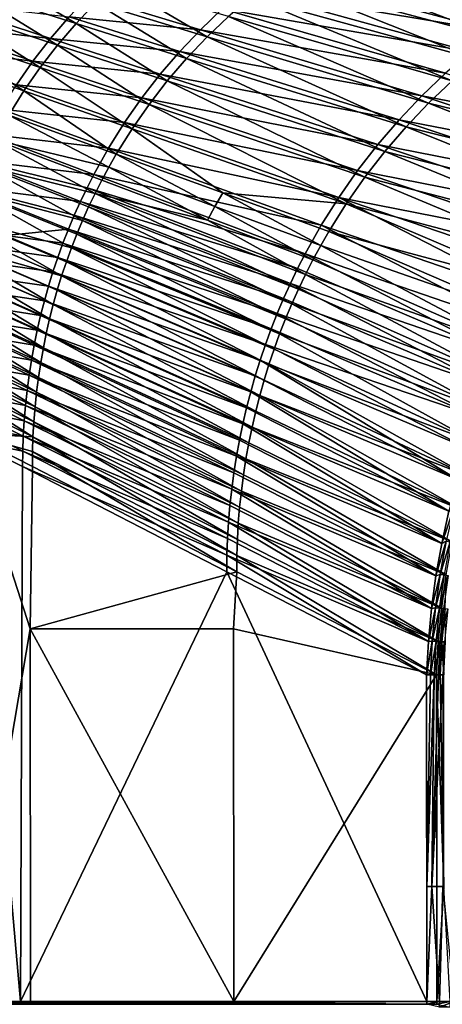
# Model space of a CAD drawing. Header units: metres. Extents: x -900 to 900, y -400 to 400.
# Tile 62 of 243: x -726 to -613, y 0 to 264. Entities that reach past the tile are written whole.
import ezdxf

# ---------------------------------------------------------------- set-up
doc = ezdxf.new("R2010")
doc.units = ezdxf.units.M

msp = doc.modelspace()

# ---------------------------------------------------------------- linework, layer by layer
at = {"layer": 'top'}
for points in [[(-651.045654, 279.4534, -245.893768), (-589.269775, 263.623352, -353.373505), (-644.275818, 283.668976, -246.039291)], [(-589.269775, 263.623352, -353.373505), (-581.860901, 268.247284, -353.52475), (-644.275818, 283.668976, -246.039291)], [(-735.836731, 277.76886, -138.331696), (-740.869141, 272.481049, -138.238693), (-710.922668, 262.928131, -191.656708)], [(-705.6698, 268.449493, -191.76622), (-735.836731, 277.76886, -138.331696), (-710.922668, 262.928131, -191.656708)], [(-657.597229, 274.905518, -245.753067), (-596.443115, 258.635925, -353.229095), (-651.045654, 279.4534, -245.893768)], [(-596.443115, 258.635925, -353.229095), (-589.269775, 263.623352, -353.373505), (-651.045654, 279.4534, -245.893768)], [(-598.143616, 260.770386, -354.518219), (-665.62207, 272.093903, -246.99556), (-659.262634, 277.035248, -247.090881)], [(-663.912231, 270.035217, -245.617661), (-603.360413, 253.296204, -353.091766), (-657.597229, 274.905518, -245.753067)], [(-590.925049, 265.826721, -354.618408), (-598.143616, 260.770386, -354.518219), (-659.262634, 277.035248, -247.090881)], [(-603.360413, 253.296204, -353.091766), (-596.443115, 258.635925, -353.229095), (-657.597229, 274.905518, -245.753067)], [(-740.869141, 272.481049, -138.238693), (-745.626526, 266.942932, -138.151138), (-715.887573, 257.14447, -191.553497)], [(-710.922668, 262.928131, -191.656708), (-740.869141, 272.481049, -138.238693), (-715.887573, 257.14447, -191.553497)], [(-705.6698, 268.449493, -191.76622), (-675.759033, 259.366882, -245.364639), (-700.139832, 273.692505, -191.881622)], [(-675.759033, 259.366882, -245.364639), (-669.972229, 264.852386, -245.488022), (-700.139832, 273.692505, -191.881622)], [(-605.099426, 255.363144, -354.420898), (-671.723816, 266.842346, -246.90184), (-665.62207, 272.093903, -246.99556)], [(-598.143616, 260.770386, -354.518219), (-605.099426, 255.363144, -354.420898), (-665.62207, 272.093903, -246.99556)], [(-677.553772, 261.292664, -246.810165), (-712.747803, 264.772949, -193.152878), (-707.447144, 270.353607, -193.236282)], [(-671.723816, 266.842346, -246.90184), (-677.553772, 261.292664, -246.810165), (-707.447144, 270.353607, -193.236282)], [(-669.972229, 264.852386, -245.488022), (-610.001038, 247.615311, -352.961884), (-663.912231, 270.035217, -245.617661)], [(-610.001038, 247.615311, -352.961884), (-603.360413, 253.296204, -353.091766), (-663.912231, 270.035217, -245.617661)], [(-717.763672, 258.932251, -193.071716), (-752.045349, 262.898254, -139.611542), (-747.518738, 268.731384, -139.673279)], [(-745.626526, 266.942932, -138.151138), (-750.099548, 261.171173, -138.069366), (-720.554749, 251.115936, -191.45697)], [(-712.747803, 264.772949, -193.152878), (-717.763672, 258.932251, -193.071716), (-747.518738, 268.731384, -139.673279)], [(-715.887573, 257.14447, -191.553497), (-745.626526, 266.942932, -138.151138), (-720.554749, 251.115936, -191.45697)], [(-710.922668, 262.928131, -191.656708), (-681.255676, 253.590057, -245.247986), (-705.6698, 268.449493, -191.76622)], [(-681.255676, 253.590057, -245.247986), (-675.759033, 259.366882, -245.364639), (-705.6698, 268.449493, -191.76622)], [(-611.776062, 249.617645, -354.326813), (-677.553772, 261.292664, -246.810165), (-671.723816, 266.842346, -246.90184)], [(-605.099426, 255.363144, -354.420898), (-611.776062, 249.617645, -354.326813), (-671.723816, 266.842346, -246.90184)], [(-683.098572, 255.457596, -246.721024), (-717.763672, 258.932251, -193.071716), (-712.747803, 264.772949, -193.152878)], [(-677.553772, 261.292664, -246.810165), (-683.098572, 255.457596, -246.721024), (-712.747803, 264.772949, -193.152878)], [(-675.759033, 259.366882, -245.364639), (-616.344482, 241.604431, -352.839783), (-669.972229, 264.852386, -245.488022)], [(-616.344482, 241.604431, -352.839783), (-610.001038, 247.615311, -352.961884), (-669.972229, 264.852386, -245.488022)], [(-722.483337, 252.84491, -192.993301), (-756.278564, 256.84317, -139.552246), (-752.045349, 262.898254, -139.611542)], [(-717.763672, 258.932251, -193.071716), (-722.483337, 252.84491, -192.993301), (-752.045349, 262.898254, -139.611542)], [(-715.887573, 257.14447, -191.553497), (-686.450745, 247.538879, -245.138428), (-710.922668, 262.928131, -191.656708)], [(-686.450745, 247.538879, -245.138428), (-681.255676, 253.590057, -245.247986), (-710.922668, 262.928131, -191.656708)], [(-750.099548, 261.171173, -138.069366), (-754.27887, 255.18248, -137.993729), (-724.914673, 244.859894, -191.367508)], [(-720.554749, 251.115936, -191.45697), (-750.099548, 261.171173, -138.069366), (-724.914673, 244.859894, -191.367508)], [(-688.345459, 249.350632, -246.634872), (-722.483337, 252.84491, -192.993301), (-717.763672, 258.932251, -193.071716)], [(-683.098572, 255.457596, -246.721024), (-688.345459, 249.350632, -246.634872), (-717.763672, 258.932251, -193.071716)], [(-618.157654, 243.547409, -354.236298), (-683.098572, 255.457596, -246.721024), (-677.553772, 261.292664, -246.810165)], [(-681.255676, 253.590057, -245.247986), (-622.371643, 235.276306, -352.7258), (-675.759033, 259.366882, -245.364639)], [(-611.776062, 249.617645, -354.326813), (-618.157654, 243.547409, -354.236298), (-677.553772, 261.292664, -246.810165)], [(-622.371643, 235.276306, -352.7258), (-616.344482, 241.604431, -352.839783), (-675.759033, 259.366882, -245.364639)], [(-722.483337, 252.84491, -192.993301), (-726.896118, 246.524902, -192.918091), (-756.278564, 256.84317, -139.552246)], [(-720.554749, 251.115936, -191.45697), (-691.334106, 241.231674, -245.036346), (-715.887573, 257.14447, -191.553497)], [(-691.334106, 241.231674, -245.036346), (-686.450745, 247.538879, -245.138428), (-715.887573, 257.14447, -191.553497)], [(-724.914673, 244.859894, -191.367508), (-754.27887, 255.18248, -137.993729), (-728.957642, 238.393692, -191.285507)], [(-624.229126, 237.166763, -354.149658), (-688.345459, 249.350632, -246.634872), (-683.098572, 255.457596, -246.721024)], [(-686.450745, 247.538879, -245.138428), (-628.069763, 228.649979, -352.620087), (-681.255676, 253.590057, -245.247986)], [(-618.157654, 243.547409, -354.236298), (-624.229126, 237.166763, -354.149658), (-683.098572, 255.457596, -246.721024)], [(-628.069763, 228.649979, -352.620087), (-622.371643, 235.276306, -352.7258), (-681.255676, 253.590057, -245.247986)], [(-693.28241, 242.98587, -246.552185), (-726.896118, 246.524902, -192.918091), (-722.483337, 252.84491, -192.993301)], [(-724.914673, 244.859894, -191.367508), (-695.895752, 234.686722, -244.942093), (-720.554749, 251.115936, -191.45697)], [(-688.345459, 249.350632, -246.634872), (-693.28241, 242.98587, -246.552185), (-722.483337, 252.84491, -192.993301)], [(-695.895752, 234.686722, -244.942093), (-691.334106, 241.231674, -245.036346), (-720.554749, 251.115936, -191.45697)], [(-629.976257, 230.490799, -354.0672), (-693.28241, 242.98587, -246.552185), (-688.345459, 249.350632, -246.634872)], [(-624.229126, 237.166763, -354.149658), (-629.976257, 230.490799, -354.0672), (-688.345459, 249.350632, -246.634872)], [(-554.930054, 231.374649, -458.79007), (-618.157654, 243.547409, -354.236298), (-611.776062, 249.617645, -354.326813)], [(-697.898193, 236.378052, -246.473419), (-730.992065, 239.986755, -192.846603), (-726.896118, 246.524902, -192.918091)], [(-693.28241, 242.98587, -246.552185), (-697.898193, 236.378052, -246.473419), (-726.896118, 246.524902, -192.918091)], [(-691.334106, 241.231674, -245.036346), (-633.42749, 221.745956, -352.522919), (-686.450745, 247.538879, -245.138428)], [(-633.42749, 221.745956, -352.522919), (-628.069763, 228.649979, -352.620087), (-686.450745, 247.538879, -245.138428)], [(-610.001038, 247.615311, -352.961884), (-616.344482, 241.604431, -352.839783), (-555.785889, 226.832245, -457.716919)], [(-728.957642, 238.393692, -191.285507), (-700.125427, 227.922363, -244.856033), (-724.914673, 244.859894, -191.367508)], [(-700.125427, 227.922363, -244.856033), (-695.895752, 234.686722, -244.942093), (-724.914673, 244.859894, -191.367508)], [(-635.385437, 223.535355, -353.989258), (-697.898193, 236.378052, -246.473419), (-693.28241, 242.98587, -246.552185)], [(-629.976257, 230.490799, -354.0672), (-635.385437, 223.535355, -353.989258), (-693.28241, 242.98587, -246.552185)], [(-561.175171, 224.8871, -459.318604), (-624.229126, 237.166763, -354.149658), (-618.157654, 243.547409, -354.236298)], [(-554.930054, 231.374649, -458.79007), (-561.175171, 224.8871, -459.318604), (-618.157654, 243.547409, -354.236298)], [(-695.895752, 234.686722, -244.942093), (-638.433411, 214.584793, -352.434479), (-691.334106, 241.231674, -245.036346)], [(-638.433411, 214.584793, -352.434479), (-633.42749, 221.745956, -352.522919), (-691.334106, 241.231674, -245.036346)], [(-616.344482, 241.604431, -352.839783), (-622.371643, 235.276306, -352.7258), (-561.93634, 220.220795, -458.197723)], [(-555.785889, 226.832245, -457.716919), (-616.344482, 241.604431, -352.839783), (-561.93634, 220.220795, -458.197723)], [(-702.182312, 229.54245, -246.399048), (-734.761902, 233.245468, -192.779327), (-730.992065, 239.986755, -192.846603)], [(-732.674011, 231.734741, -191.211349), (-702.112671, 224.463623, -244.816193), (-728.957642, 238.393692, -191.285507)], [(-697.898193, 236.378052, -246.473419), (-702.182312, 229.54245, -246.399048), (-730.992065, 239.986755, -192.846603)], [(-702.112671, 224.463623, -244.816193), (-700.125427, 227.922363, -244.856033), (-728.957642, 238.393692, -191.285507)], [(-640.444031, 216.316925, -353.916138), (-702.182312, 229.54245, -246.399048), (-697.898193, 236.378052, -246.473419)], [(-635.385437, 223.535355, -353.989258), (-640.444031, 216.316925, -353.916138), (-697.898193, 236.378052, -246.473419)], [(-567.105591, 218.163849, -459.771088), (-629.976257, 230.490799, -354.0672), (-624.229126, 237.166763, -354.149658)], [(-622.371643, 235.276306, -352.7258), (-628.069763, 228.649979, -352.620087), (-567.77948, 213.340012, -458.601532)], [(-561.175171, 224.8871, -459.318604), (-567.105591, 218.163849, -459.771088), (-624.229126, 237.166763, -354.149658)], [(-561.93634, 220.220795, -458.197723), (-622.371643, 235.276306, -352.7258), (-567.77948, 213.340012, -458.601532)], [(-738.197205, 226.316544, -192.716766), (-734.761902, 233.245468, -192.779327), (-706.125122, 222.494934, -246.329514)], [(-706.125122, 222.494934, -246.329514), (-734.761902, 233.245468, -192.779327), (-702.182312, 229.54245, -246.399048)], [(-700.125427, 227.922363, -244.856033), (-671.557312, 217.541809, -298.580444), (-695.895752, 234.686722, -244.942093)], [(-671.557312, 217.541809, -298.580444), (-638.433411, 214.584793, -352.434479), (-695.895752, 234.686722, -244.942093)], [(-732.674011, 231.734741, -191.211349), (-736.054138, 224.900406, -191.145432), (-705.825623, 217.40448, -244.743103)], [(-705.825623, 217.40448, -244.743103), (-704.013184, 220.956894, -244.778534), (-732.674011, 231.734741, -191.211349)], [(-704.013184, 220.956894, -244.778534), (-702.112671, 224.463623, -244.816193), (-732.674011, 231.734741, -191.211349)], [(-572.719849, 211.218231, -460.15274), (-635.385437, 223.535355, -353.989258), (-629.976257, 230.490799, -354.0672)], [(-567.105591, 218.163849, -459.771088), (-572.719849, 211.218231, -460.15274), (-629.976257, 230.490799, -354.0672)], [(-645.140198, 208.852676, -353.848145), (-706.125122, 222.494934, -246.329514), (-702.182312, 229.54245, -246.399048)], [(-640.444031, 216.316925, -353.916138), (-645.140198, 208.852676, -353.848145), (-702.182312, 229.54245, -246.399048)], [(-702.112671, 224.463623, -244.816193), (-673.640076, 213.923126, -298.541687), (-700.125427, 227.922363, -244.856033)], [(-673.640076, 213.923126, -298.541687), (-671.557312, 217.541809, -298.580444), (-700.125427, 227.922363, -244.856033)], [(-628.069763, 228.649979, -352.620087), (-633.42749, 221.745956, -352.522919), (-573.309326, 206.202927, -458.932465)], [(-567.77948, 213.340012, -458.601532), (-628.069763, 228.649979, -352.620087), (-573.309326, 206.202927, -458.932465)], [(-741.290344, 219.215897, -192.659378), (-738.197205, 226.316544, -192.716766), (-709.717712, 215.251831, -246.265289)], [(-739.088379, 217.908081, -191.08812), (-709.181458, 210.171692, -244.679138), (-736.054138, 224.900406, -191.145432)], [(-738.197205, 226.316544, -192.716766), (-707.965698, 218.89679, -246.296707), (-709.717712, 215.251831, -246.265289)], [(-707.965698, 218.89679, -246.296707), (-738.197205, 226.316544, -192.716766), (-706.125122, 222.494934, -246.329514)], [(-709.181458, 210.171692, -244.679138), (-707.548828, 213.80864, -244.709961), (-736.054138, 224.900406, -191.145432)], [(-736.054138, 224.900406, -191.145432), (-707.548828, 213.80864, -244.709961), (-705.825623, 217.40448, -244.743103)], [(-704.013184, 220.956894, -244.778534), (-675.632019, 210.254654, -298.505188), (-702.112671, 224.463623, -244.816193)], [(-675.632019, 210.254654, -298.505188), (-673.640076, 213.923126, -298.541687), (-702.112671, 224.463623, -244.816193)], [(-649.463135, 201.16037, -353.785583), (-707.965698, 218.89679, -246.296707), (-706.125122, 222.494934, -246.329514)], [(-645.140198, 208.852676, -353.848145), (-649.463135, 201.16037, -353.785583), (-706.125122, 222.494934, -246.329514)], [(-578.015686, 204.063461, -460.466644), (-640.444031, 216.316925, -353.916138), (-635.385437, 223.535355, -353.989258)], [(-633.42749, 221.745956, -352.522919), (-638.433411, 214.584793, -352.434479), (-578.519958, 198.822495, -459.194672)], [(-572.719849, 211.218231, -460.15274), (-578.015686, 204.063461, -460.466644), (-635.385437, 223.535355, -353.989258)], [(-573.309326, 206.202927, -458.932465), (-633.42749, 221.745956, -352.522919), (-578.519958, 198.822495, -459.194672)], [(-709.717712, 215.251831, -246.265289), (-711.380188, 211.56218, -246.235306), (-741.290344, 219.215897, -192.659378)], [(-711.380188, 211.56218, -246.235306), (-712.952148, 207.829956, -246.206833), (-741.290344, 219.215897, -192.659378)], [(-741.290344, 219.215897, -192.659378), (-712.952148, 207.829956, -246.206833), (-729.86792, 206.094513, -219.351837)], [(-675.632019, 210.254654, -298.505188), (-704.013184, 220.956894, -244.778534), (-705.825623, 217.40448, -244.743103)], [(-712.170349, 202.783569, -244.624634), (-739.088379, 217.908081, -191.08812), (-741.768738, 210.774933, -191.03981)], [(-712.170349, 202.783569, -244.624634), (-710.72229, 206.495911, -244.650681), (-739.088379, 217.908081, -191.08812)], [(-710.72229, 206.495911, -244.650681), (-709.181458, 210.171692, -244.679138), (-739.088379, 217.908081, -191.08812)], [(-709.717712, 215.251831, -246.265289), (-707.965698, 218.89679, -246.296707), (-651.481506, 197.234406, -353.756439)], [(-707.965698, 218.89679, -246.296707), (-649.463135, 201.16037, -353.785583), (-651.481506, 197.234406, -353.756439)], [(-707.548828, 213.80864, -244.709961), (-651.226868, 191.763657, -352.223511), (-705.825623, 217.40448, -244.743103)], [(-705.825623, 217.40448, -244.743103), (-651.226868, 191.763657, -352.223511), (-649.334595, 195.691544, -352.252838)], [(-649.334595, 195.691544, -352.252838), (-675.632019, 210.254654, -298.505188), (-705.825623, 217.40448, -244.743103)], [(-671.557312, 217.541809, -298.580444), (-673.640076, 213.923126, -298.541687), (-645.257813, 203.405777, -352.318604)], [(-645.257813, 203.405777, -352.318604), (-643.076172, 207.186996, -352.35495), (-671.557312, 217.541809, -298.580444)], [(-643.076172, 207.186996, -352.35495), (-638.433411, 214.584793, -352.434479), (-671.557312, 217.541809, -298.580444)], [(-653.402893, 193.258347, -353.72876), (-711.380188, 211.56218, -246.235306), (-709.717712, 215.251831, -246.265289)], [(-651.481506, 197.234406, -353.756439), (-653.402893, 193.258347, -353.72876), (-709.717712, 215.251831, -246.265289)], [(-675.632019, 210.254654, -298.505188), (-647.344421, 199.573105, -352.284546), (-673.640076, 213.923126, -298.541687)], [(-673.640076, 213.923126, -298.541687), (-647.344421, 199.573105, -352.284546), (-645.257813, 203.405777, -352.318604)], [(-640.444031, 216.316925, -353.916138), (-587.641418, 189.177658, -460.902557), (-645.140198, 208.852676, -353.848145)], [(-638.433411, 214.584793, -352.434479), (-643.076172, 207.186996, -352.35495), (-583.405334, 191.211761, -459.392273)], [(-578.015686, 204.063461, -460.466644), (-582.990479, 196.712646, -460.715668), (-640.444031, 216.316925, -353.916138)], [(-582.990479, 196.712646, -460.715668), (-587.641418, 189.177658, -460.902557), (-640.444031, 216.316925, -353.916138)], [(-578.519958, 198.822495, -459.194672), (-638.433411, 214.584793, -352.434479), (-583.405334, 191.211761, -459.392273)], [(-655.226196, 189.234558, -353.702576), (-712.952148, 207.829956, -246.206833), (-711.380188, 211.56218, -246.235306)], [(-653.402893, 193.258347, -353.72876), (-655.226196, 189.234558, -353.702576), (-711.380188, 211.56218, -246.235306)], [(-653.019836, 187.792007, -352.196533), (-707.548828, 213.80864, -244.709961), (-709.181458, 210.171692, -244.679138)], [(-651.226868, 191.763657, -352.223511), (-707.548828, 213.80864, -244.709961), (-653.019836, 187.792007, -352.196533)], [(-744.092834, 203.517593, -191.000885), (-714.786926, 195.257904, -244.579941), (-741.768738, 210.774933, -191.03981)], [(-741.768738, 210.774933, -191.03981), (-714.786926, 195.257904, -244.579941), (-713.525269, 199.03685, -244.601044)], [(-712.170349, 202.783569, -244.624634), (-741.768738, 210.774933, -191.03981), (-713.525269, 199.03685, -244.601044)], [(-654.712036, 183.779175, -352.171967), (-709.181458, 210.171692, -244.679138), (-710.72229, 206.495911, -244.650681)], [(-654.712036, 183.779175, -352.171967), (-653.019836, 187.792007, -352.196533), (-709.181458, 210.171692, -244.679138)], [(-647.344421, 199.573105, -352.284546), (-675.632019, 210.254654, -298.505188), (-649.334595, 195.691544, -352.252838)], [(-645.140198, 208.852676, -353.848145), (-591.965454, 181.469208, -461.03009), (-649.463135, 201.16037, -353.785583)], [(-587.641418, 189.177658, -460.902557), (-591.965454, 181.469208, -461.03009), (-645.140198, 208.852676, -353.848145)], [(-731.134399, 202.331589, -219.327484), (-729.86792, 206.094513, -219.351837), (-715.82135, 200.246506, -246.154572)], [(-712.952148, 207.829956, -246.206833), (-714.4328, 204.057343, -246.179901), (-729.86792, 206.094513, -219.351837)], [(-729.86792, 206.094513, -219.351837), (-714.4328, 204.057343, -246.179901), (-715.82135, 200.246506, -246.154572)], [(-714.4328, 204.057343, -246.179901), (-712.952148, 207.829956, -246.206833), (-656.950378, 185.165436, -353.677948)], [(-656.950378, 185.165436, -353.677948), (-712.952148, 207.829956, -246.206833), (-655.226196, 189.234558, -353.702576)], [(-656.302429, 179.727676, -352.149841), (-710.72229, 206.495911, -244.650681), (-712.170349, 202.783569, -244.624634)], [(-656.302429, 179.727676, -352.149841), (-654.712036, 183.779175, -352.171967), (-710.72229, 206.495911, -244.650681)], [(-643.076172, 207.186996, -352.35495), (-645.257813, 203.405777, -352.318604), (-587.959595, 183.383728, -459.529358)], [(-583.405334, 191.211761, -459.392273), (-643.076172, 207.186996, -352.35495), (-587.959595, 183.383728, -459.529358)], [(-745.12085, 199.847488, -190.985046), (-717.029968, 187.61203, -244.54541), (-744.092834, 203.517593, -191.000885)], [(-744.092834, 203.517593, -191.000885), (-717.029968, 187.61203, -244.54541), (-715.9552, 191.448898, -244.561386)], [(-744.092834, 203.517593, -191.000885), (-715.9552, 191.448898, -244.561386), (-714.786926, 195.257904, -244.579941)], [(-714.4328, 204.057343, -246.179901), (-658.574524, 181.053406, -353.654877), (-715.82135, 200.246506, -246.154572)], [(-658.574524, 181.053406, -353.654877), (-714.4328, 204.057343, -246.179901), (-656.950378, 185.165436, -353.677948)], [(-645.257813, 203.405777, -352.318604), (-647.344421, 199.573105, -352.284546), (-592.176758, 175.35141, -459.610077)], [(-587.959595, 183.383728, -459.529358), (-645.257813, 203.405777, -352.318604), (-592.176758, 175.35141, -459.610077)], [(-732.309509, 198.535416, -219.30484), (-731.134399, 202.331589, -219.327484), (-717.117004, 196.399673, -246.13092)], [(-731.134399, 202.331589, -219.327484), (-715.82135, 200.246506, -246.154572), (-717.117004, 196.399673, -246.13092)], [(-657.790649, 175.639938, -352.130188), (-712.170349, 202.783569, -244.624634), (-713.525269, 199.03685, -244.601044)], [(-657.790649, 175.639938, -352.130188), (-656.302429, 179.727676, -352.149841), (-712.170349, 202.783569, -244.624634)], [(-649.463135, 201.16037, -353.785583), (-595.959412, 173.598099, -461.100769), (-651.481506, 197.234406, -353.756439)], [(-591.965454, 181.469208, -461.03009), (-595.959412, 173.598099, -461.100769), (-649.463135, 201.16037, -353.785583)], [(-718.011047, 183.749435, -244.532043), (-745.12085, 199.847488, -190.985046), (-746.059387, 196.152527, -190.97171)], [(-718.011047, 183.749435, -244.532043), (-717.029968, 187.61203, -244.54541), (-745.12085, 199.847488, -190.985046)], [(-718.319031, 192.519073, -246.108978), (-733.392456, 194.708206, -219.283936), (-732.309509, 198.535416, -219.30484)], [(-717.117004, 196.399673, -246.13092), (-718.319031, 192.519073, -246.108978), (-732.309509, 198.535416, -219.30484)], [(-717.117004, 196.399673, -246.13092), (-715.82135, 200.246506, -246.154572), (-660.097656, 176.900925, -353.633423)], [(-715.82135, 200.246506, -246.154572), (-658.574524, 181.053406, -353.654877), (-660.097656, 176.900925, -353.633423)], [(-714.786926, 195.257904, -244.579941), (-659.176514, 171.518356, -352.113007), (-713.525269, 199.03685, -244.601044)], [(-713.525269, 199.03685, -244.601044), (-659.176514, 171.518356, -352.113007), (-657.790649, 175.639938, -352.130188)], [(-592.176758, 175.35141, -459.610077), (-647.344421, 199.573105, -352.284546), (-649.334595, 195.691544, -352.252838)], [(-718.898315, 179.863297, -244.521347), (-746.059387, 196.152527, -190.97171), (-746.908264, 192.434738, -190.960892)], [(-718.898315, 179.863297, -244.521347), (-718.011047, 183.749435, -244.532043), (-746.059387, 196.152527, -190.97171)], [(-661.518982, 172.71048, -353.613647), (-718.319031, 192.519073, -246.108978), (-717.117004, 196.399673, -246.13092)], [(-660.097656, 176.900925, -353.633423), (-661.518982, 172.71048, -353.613647), (-717.117004, 196.399673, -246.13092)], [(-595.959412, 173.598099, -461.100769), (-653.402893, 193.258347, -353.72876), (-651.481506, 197.234406, -353.756439)], [(-651.226868, 191.763657, -352.223511), (-596.050171, 167.131149, -459.636993), (-649.334595, 195.691544, -352.252838)], [(-649.334595, 195.691544, -352.252838), (-596.050171, 167.131149, -459.636993), (-592.176758, 175.35141, -459.610077)], [(-719.42688, 188.606949, -246.088821), (-734.382874, 190.852158, -219.264862), (-733.392456, 194.708206, -219.283936)], [(-718.319031, 192.519073, -246.108978), (-719.42688, 188.606949, -246.088821), (-733.392456, 194.708206, -219.283936)], [(-715.9552, 191.448898, -244.561386), (-660.459839, 167.365372, -352.098297), (-714.786926, 195.257904, -244.579941)], [(-714.786926, 195.257904, -244.579941), (-660.459839, 167.365372, -352.098297), (-659.176514, 171.518356, -352.113007)], [(-599.619751, 165.575348, -461.115479), (-655.226196, 189.234558, -353.702576), (-653.402893, 193.258347, -353.72876)], [(-595.959412, 173.598099, -461.100769), (-599.619751, 165.575348, -461.115479), (-653.402893, 193.258347, -353.72876)], [(-719.69165, 175.95578, -244.513351), (-746.908264, 192.434738, -190.960892), (-747.667297, 188.696198, -190.952652)], [(-719.69165, 175.95578, -244.513351), (-718.898315, 179.863297, -244.521347), (-746.908264, 192.434738, -190.960892)], [(-720.440002, 184.665573, -246.070496), (-735.28009, 186.969482, -219.247665), (-734.382874, 190.852158, -219.264862)], [(-719.42688, 188.606949, -246.088821), (-720.440002, 184.665573, -246.070496), (-734.382874, 190.852158, -219.264862)], [(-662.837708, 168.484573, -353.59552), (-719.42688, 188.606949, -246.088821), (-718.319031, 192.519073, -246.108978)], [(-661.518982, 172.71048, -353.613647), (-662.837708, 168.484573, -353.59552), (-718.319031, 192.519073, -246.108978)], [(-717.029968, 187.61203, -244.54541), (-661.640503, 163.183365, -352.086151), (-715.9552, 191.448898, -244.561386)], [(-715.9552, 191.448898, -244.561386), (-661.640503, 163.183365, -352.086151), (-660.459839, 167.365372, -352.098297)], [(-653.019836, 187.792007, -352.196533), (-596.050171, 167.131149, -459.636993), (-651.226868, 191.763657, -352.223511)], [(-720.39093, 172.028976, -244.508102), (-747.667297, 188.696198, -190.952652), (-748.336365, 184.938858, -190.947037)], [(-720.39093, 172.028976, -244.508102), (-719.69165, 175.95578, -244.513351), (-747.667297, 188.696198, -190.952652)], [(-664.053101, 164.225708, -353.579132), (-720.440002, 184.665573, -246.070496), (-719.42688, 188.606949, -246.088821)], [(-662.837708, 168.484573, -353.59552), (-664.053101, 164.225708, -353.579132), (-719.42688, 188.606949, -246.088821)], [(-662.718384, 158.974731, -352.076538), (-717.029968, 187.61203, -244.54541), (-718.011047, 183.749435, -244.532043)], [(-662.718384, 158.974731, -352.076538), (-661.640503, 163.183365, -352.086151), (-717.029968, 187.61203, -244.54541)], [(-655.226196, 189.234558, -353.702576), (-599.619751, 165.575348, -461.115479), (-656.950378, 185.165436, -353.677948)], [(-654.712036, 183.779175, -352.171967), (-599.571777, 158.745132, -459.610016), (-653.019836, 187.792007, -352.196533)], [(-599.571777, 158.745132, -459.610016), (-596.050171, 167.131149, -459.636993), (-653.019836, 187.792007, -352.196533)], [(-720.996033, 168.084656, -244.505661), (-748.336365, 184.938858, -190.947037), (-748.915405, 181.164368, -190.944138)], [(-720.996033, 168.084656, -244.505661), (-720.39093, 172.028976, -244.508102), (-748.336365, 184.938858, -190.947037)], [(-721.357727, 180.69722, -246.054047), (-736.08374, 183.062408, -219.232407), (-735.28009, 186.969482, -219.247665)], [(-720.440002, 184.665573, -246.070496), (-721.357727, 180.69722, -246.054047), (-735.28009, 186.969482, -219.247665)], [(-656.950378, 185.165436, -353.677948), (-602.942749, 157.412018, -461.074799), (-658.574524, 181.053406, -353.654877)], [(-599.619751, 165.575348, -461.115479), (-602.942749, 157.412018, -461.074799), (-656.950378, 185.165436, -353.677948)], [(-722.179749, 176.704193, -246.039551), (-736.793457, 179.133209, -219.219147), (-736.08374, 183.062408, -219.232407)], [(-721.357727, 180.69722, -246.054047), (-722.179749, 176.704193, -246.039551), (-736.08374, 183.062408, -219.232407)], [(-665.16449, 159.936447, -353.564484), (-721.357727, 180.69722, -246.054047), (-720.440002, 184.665573, -246.070496)], [(-664.053101, 164.225708, -353.579132), (-665.16449, 159.936447, -353.564484), (-720.440002, 184.665573, -246.070496)], [(-663.693237, 154.741913, -352.069519), (-718.011047, 183.749435, -244.532043), (-718.898315, 179.863297, -244.521347)], [(-663.693237, 154.741913, -352.069519), (-662.718384, 158.974731, -352.076538), (-718.011047, 183.749435, -244.532043)], [(-599.571777, 158.745132, -459.610016), (-654.712036, 183.779175, -352.171967), (-656.302429, 179.727676, -352.149841)], [(-748.915405, 181.164368, -190.944138), (-749.404419, 177.374313, -190.944016), (-721.506958, 164.124588, -244.506119)], [(-721.506958, 164.124588, -244.506119), (-720.996033, 168.084656, -244.505661), (-748.915405, 181.164368, -190.944138)], [(-666.171387, 155.619324, -353.551636), (-722.179749, 176.704193, -246.039551), (-721.357727, 180.69722, -246.054047)], [(-665.16449, 159.936447, -353.564484), (-666.171387, 155.619324, -353.551636), (-721.357727, 180.69722, -246.054047)], [(-664.56488, 150.487274, -352.065063), (-718.898315, 179.863297, -244.521347), (-719.69165, 175.95578, -244.513351)], [(-664.56488, 150.487274, -352.065063), (-663.693237, 154.741913, -352.069519), (-718.898315, 179.863297, -244.521347)], [(-658.574524, 181.053406, -353.654877), (-602.942749, 157.412018, -461.074799), (-660.097656, 176.900925, -353.633423)], [(-602.733521, 150.216125, -459.528778), (-656.302429, 179.727676, -352.149841), (-657.790649, 175.639938, -352.130188)], [(-602.733521, 150.216125, -459.528778), (-599.571777, 158.745132, -459.610016), (-656.302429, 179.727676, -352.149841)], [(-721.923645, 160.150497, -244.509506), (-749.404419, 177.374313, -190.944016), (-749.803223, 173.570251, -190.946732)], [(-749.404419, 177.374313, -190.944016), (-721.923645, 160.150497, -244.509506), (-721.506958, 164.124588, -244.506119)], [(-722.905579, 172.688797, -246.027054), (-737.408813, 175.184113, -219.207947), (-736.793457, 179.133209, -219.219147)], [(-722.179749, 176.704193, -246.039551), (-722.905579, 172.688797, -246.027054), (-736.793457, 179.133209, -219.219147)], [(-660.097656, 176.900925, -353.633423), (-605.9245, 149.118973, -460.97934), (-661.518982, 172.71048, -353.613647)], [(-660.097656, 176.900925, -353.633423), (-602.942749, 157.412018, -461.074799), (-605.9245, 149.118973, -460.97934)], [(-723.534912, 168.653366, -246.016617), (-737.929565, 171.217392, -219.198883), (-737.408813, 175.184113, -219.207947)], [(-722.905579, 172.688797, -246.027054), (-723.534912, 168.653366, -246.016617), (-737.408813, 175.184113, -219.207947)], [(-667.073181, 151.276947, -353.540619), (-722.905579, 172.688797, -246.027054), (-722.179749, 176.704193, -246.039551)], [(-666.171387, 155.619324, -353.551636), (-667.073181, 151.276947, -353.540619), (-722.179749, 176.704193, -246.039551)], [(-665.333252, 146.213226, -352.063232), (-719.69165, 175.95578, -244.513351), (-720.39093, 172.028976, -244.508102)], [(-665.333252, 146.213226, -352.063232), (-664.56488, 150.487274, -352.065063), (-719.69165, 175.95578, -244.513351)], [(-659.176514, 171.518356, -352.113007), (-602.733521, 150.216125, -459.528778), (-657.790649, 175.639938, -352.130188)], [(-722.246033, 156.164505, -244.515915), (-749.803223, 173.570251, -190.946732), (-750.111816, 169.754211, -190.952377)], [(-722.246033, 156.164505, -244.515915), (-721.923645, 160.150497, -244.509506), (-749.803223, 173.570251, -190.946732)], [(-667.869446, 146.911896, -353.531433), (-723.534912, 168.653366, -246.016617), (-722.905579, 172.688797, -246.027054)], [(-667.073181, 151.276947, -353.540619), (-667.869446, 146.911896, -353.531433), (-722.905579, 172.688797, -246.027054)], [(-665.998169, 141.922043, -352.064087), (-720.39093, 172.028976, -244.508102), (-720.996033, 168.084656, -244.505661)], [(-665.998169, 141.922043, -352.064087), (-665.333252, 146.213226, -352.063232), (-720.39093, 172.028976, -244.508102)], [(-661.518982, 172.71048, -353.613647), (-608.560303, 140.706741, -460.829681), (-662.837708, 168.484573, -353.59552)], [(-605.9245, 149.118973, -460.97934), (-608.560303, 140.706741, -460.829681), (-661.518982, 172.71048, -353.613647)], [(-750.111816, 169.754211, -190.952377), (-750.329834, 165.929764, -190.960922), (-722.473694, 152.170166, -244.525299)], [(-722.473694, 152.170166, -244.525299), (-722.246033, 156.164505, -244.515915), (-750.111816, 169.754211, -190.952377)], [(-724.067444, 164.600235, -246.00827), (-738.35553, 167.235336, -219.191986), (-737.929565, 171.217392, -219.198883)], [(-723.534912, 168.653366, -246.016617), (-724.067444, 164.600235, -246.00827), (-737.929565, 171.217392, -219.198883)], [(-660.459839, 167.365372, -352.098297), (-605.527222, 141.56691, -459.392853), (-659.176514, 171.518356, -352.113007)], [(-605.527222, 141.56691, -459.392853), (-602.733521, 150.216125, -459.528778), (-659.176514, 171.518356, -352.113007)], [(-724.50293, 160.531723, -246.00209), (-738.686523, 163.240219, -219.187332), (-738.35553, 167.235336, -219.191986)], [(-724.067444, 164.600235, -246.00827), (-724.50293, 160.531723, -246.00209), (-738.35553, 167.235336, -219.191986)], [(-668.559814, 142.526764, -353.524139), (-724.067444, 164.600235, -246.00827), (-723.534912, 168.653366, -246.016617)], [(-667.869446, 146.911896, -353.531433), (-668.559814, 142.526764, -353.524139), (-723.534912, 168.653366, -246.016617)], [(-666.55957, 137.615982, -352.067627), (-720.996033, 168.084656, -244.505661), (-721.506958, 164.124588, -244.506119)], [(-666.55957, 137.615982, -352.067627), (-665.998169, 141.922043, -352.064087), (-720.996033, 168.084656, -244.505661)], [(-608.560303, 140.706741, -460.829681), (-664.053101, 164.225708, -353.579132), (-662.837708, 168.484573, -353.59552)], [(-661.640503, 163.183365, -352.086151), (-605.527222, 141.56691, -459.392853), (-660.459839, 167.365372, -352.098297)], [(-750.329834, 165.929764, -190.960922), (-740.209839, 153.103928, -210.568954), (-722.473694, 152.170166, -244.525299)], [(-669.143921, 138.124191, -353.518799), (-724.50293, 160.531723, -246.00209), (-724.067444, 164.600235, -246.00827)], [(-668.559814, 142.526764, -353.524139), (-669.143921, 138.124191, -353.518799), (-724.067444, 164.600235, -246.00827)], [(-721.506958, 164.124588, -244.506119), (-721.923645, 160.150497, -244.509506), (-667.017273, 133.297333, -352.073883)], [(-667.017273, 133.297333, -352.073883), (-666.55957, 137.615982, -352.067627), (-721.506958, 164.124588, -244.506119)], [(-610.845642, 132.185837, -460.626404), (-665.16449, 159.936447, -353.564484), (-664.053101, 164.225708, -353.579132)], [(-608.560303, 140.706741, -460.829681), (-610.845642, 132.185837, -460.626404), (-664.053101, 164.225708, -353.579132)], [(-724.841309, 156.450195, -245.998138), (-738.922424, 159.234344, -219.184982), (-738.686523, 163.240219, -219.187332)], [(-724.50293, 160.531723, -246.00209), (-724.841309, 156.450195, -245.998138), (-738.686523, 163.240219, -219.187332)], [(-662.718384, 158.974731, -352.076538), (-607.944824, 132.820221, -459.201874), (-661.640503, 163.183365, -352.086151)], [(-607.944824, 132.820221, -459.201874), (-605.527222, 141.56691, -459.392853), (-661.640503, 163.183365, -352.086151)], [(-725.082397, 152.358017, -245.996445), (-739.063171, 155.219971, -219.184998), (-738.922424, 159.234344, -219.184982)], [(-724.841309, 156.450195, -245.998138), (-725.082397, 152.358017, -245.996445), (-738.922424, 159.234344, -219.184982)], [(-669.621521, 133.706787, -353.515381), (-724.841309, 156.450195, -245.998138), (-724.50293, 160.531723, -246.00209)], [(-669.143921, 138.124191, -353.518799), (-669.621521, 133.706787, -353.515381), (-724.50293, 160.531723, -246.00209)], [(-667.371216, 128.968491, -352.082947), (-721.923645, 160.150497, -244.509506), (-722.246033, 156.164505, -244.515915)], [(-721.923645, 160.150497, -244.509506), (-667.371216, 128.968491, -352.082947), (-667.017273, 133.297333, -352.073883)], [(-665.16449, 159.936447, -353.564484), (-610.845642, 132.185837, -460.626404), (-666.171387, 155.619324, -353.551636)], [(-607.944824, 132.820221, -459.201874), (-662.718384, 158.974731, -352.076538), (-663.693237, 154.741913, -352.069519)], [(-669.992493, 129.277176, -353.513977), (-725.082397, 152.358017, -245.996445), (-724.841309, 156.450195, -245.998138)], [(-669.621521, 133.706787, -353.515381), (-669.992493, 129.277176, -353.513977), (-724.841309, 156.450195, -245.998138)], [(-667.621155, 124.632362, -352.094788), (-722.246033, 156.164505, -244.515915), (-722.473694, 152.170166, -244.525299)], [(-667.621155, 124.632362, -352.094788), (-667.371216, 128.968491, -352.082947), (-722.246033, 156.164505, -244.515915)], [(-722.473694, 152.170166, -244.525299), (-740.209839, 153.103928, -210.568954), (-722.606323, 148.17128, -244.537643)], [(-740.209839, 153.103928, -210.568954), (-722.630432, 144.171555, -244.545593), (-722.606323, 148.17128, -244.537643)], [(-722.630432, 144.171555, -244.545593), (-740.209839, 153.103928, -210.568954), (-723.216858, 100.639046, -243.568054)], [(-740.209839, 153.103928, -210.568954), (-740.209778, 0.734328, -210.569122), (-723.216858, 100.639046, -243.568054)], [(-725.226135, 148.257538, -245.997086), (-739.108826, 151.199432, -219.187424), (-739.063171, 155.219971, -219.184998)], [(-725.082397, 152.358017, -245.996445), (-725.226135, 148.257538, -245.997086), (-739.063171, 155.219971, -219.184998)], [(-666.171387, 155.619324, -353.551636), (-612.775635, 123.566879, -460.368866), (-667.073181, 151.276947, -353.540619)], [(-610.845642, 132.185837, -460.626404), (-612.775635, 123.566879, -460.368866), (-666.171387, 155.619324, -353.551636)], [(-609.978149, 123.998863, -458.955475), (-663.693237, 154.741913, -352.069519), (-664.56488, 150.487274, -352.065063)], [(-609.978149, 123.998863, -458.955475), (-607.944824, 132.820221, -459.201874), (-663.693237, 154.741913, -352.069519)], [(-742.870361, 0.734328, -211.955231), (-739.108826, 151.199432, -219.187424), (-725.835327, 0.734328, -244.903076)], [(-725.272583, 144.151108, -246.000107), (-739.108826, 151.199432, -219.187424), (-725.226135, 148.257538, -245.997086)], [(-739.108826, 151.199432, -219.187424), (-725.272583, 144.151108, -246.000107), (-725.835327, 0.734328, -244.903076)], [(-670.256592, 124.838036, -353.514557), (-725.226135, 148.257538, -245.997086), (-725.082397, 152.358017, -245.996445)], [(-669.992493, 129.277176, -353.513977), (-670.256592, 124.838036, -353.514557), (-725.082397, 152.358017, -245.996445)], [(-722.473694, 152.170166, -244.525299), (-722.606323, 148.17128, -244.537643), (-667.766907, 120.292, -352.109344)], [(-667.766907, 120.292, -352.109344), (-667.621155, 124.632362, -352.094788), (-722.473694, 152.170166, -244.525299)], [(-612.775635, 123.566879, -460.368866), (-667.869446, 146.911896, -353.531433), (-667.073181, 151.276947, -353.540619)], [(-665.333252, 146.213226, -352.063232), (-609.978149, 123.998863, -458.955475), (-664.56488, 150.487274, -352.065063)], [(-670.413879, 120.391983, -353.517212), (-725.272583, 144.151108, -246.000107), (-725.226135, 148.257538, -245.997086)], [(-670.413879, 120.391983, -353.517212), (-725.226135, 148.257538, -245.997086), (-670.256592, 124.838036, -353.514557)], [(-722.606323, 148.17128, -244.537643), (-722.630432, 144.171555, -244.545593), (-667.747498, 115.959152, -352.096436)], [(-722.606323, 148.17128, -244.537643), (-667.747498, 115.959152, -352.096436), (-667.766907, 120.292, -352.109344)], [(-614.345459, 114.860573, -460.055634), (-668.559814, 142.526764, -353.524139), (-667.869446, 146.911896, -353.531433)], [(-612.775635, 123.566879, -460.368866), (-614.345459, 114.860573, -460.055634), (-667.869446, 146.911896, -353.531433)], [(-665.998169, 141.922043, -352.064087), (-611.619263, 115.12542, -458.653259), (-665.333252, 146.213226, -352.063232)], [(-611.619263, 115.12542, -458.653259), (-609.978149, 123.998863, -458.955475), (-665.333252, 146.213226, -352.063232)], [(-725.835327, 0.734328, -244.903076), (-725.272583, 144.151108, -246.000107), (-670.464355, 115.941673, -353.521973)], [(-670.413879, 120.391983, -353.517212), (-670.464355, 115.941673, -353.521973), (-725.272583, 144.151108, -246.000107)], [(-722.630432, 144.171555, -244.545593), (-723.216858, 100.639046, -243.568054), (-667.747498, 115.959152, -352.096436)], [(-668.559814, 142.526764, -353.524139), (-614.345459, 114.860573, -460.055634), (-669.143921, 138.124191, -353.518799)], [(-611.619263, 115.12542, -458.653259), (-665.998169, 141.922043, -352.064087), (-666.55957, 137.615982, -352.067627)], [(-669.143921, 138.124191, -353.518799), (-615.550049, 106.077751, -459.685333), (-669.621521, 133.706787, -353.515381)], [(-614.345459, 114.860573, -460.055634), (-615.550049, 106.077751, -459.685333), (-669.143921, 138.124191, -353.518799)], [(-612.863892, 106.216515, -458.294708), (-666.55957, 137.615982, -352.067627), (-667.017273, 133.297333, -352.073883)], [(-612.863892, 106.216515, -458.294708), (-611.619263, 115.12542, -458.653259), (-666.55957, 137.615982, -352.067627)], [(-615.550049, 106.077751, -459.685333), (-669.992493, 129.277176, -353.513977), (-669.621521, 133.706787, -353.515381)], [(-667.371216, 128.968491, -352.082947), (-612.863892, 106.216515, -458.294708), (-667.017273, 133.297333, -352.073883)], [(-611.583008, 124.172516, -462.167847), (-612.775635, 123.566879, -460.368866), (-609.561951, 133.005829, -462.417084)], [(-612.775635, 123.566879, -460.368866), (-610.845642, 132.185837, -460.626404), (-609.561951, 133.005829, -462.417084)], [(-616.383362, 97.230095, -459.2565), (-670.256592, 124.838036, -353.514557), (-669.992493, 129.277176, -353.513977)], [(-615.550049, 106.077751, -459.685333), (-616.383362, 97.230095, -459.2565), (-669.992493, 129.277176, -353.513977)], [(-667.621155, 124.632362, -352.094788), (-613.712524, 97.281593, -457.87912), (-667.371216, 128.968491, -352.082947)], [(-613.712524, 97.281593, -457.87912), (-612.863892, 106.216515, -458.294708), (-667.371216, 128.968491, -352.082947)], [(-616.383362, 97.230095, -459.2565), (-670.413879, 120.391983, -353.517212), (-670.256592, 124.838036, -353.514557)], [(-613.712524, 97.281593, -457.87912), (-667.621155, 124.632362, -352.094788), (-667.766907, 120.292, -352.109344)], [(-613.226685, 115.268509, -461.864471), (-614.345459, 114.860573, -460.055634), (-611.583008, 124.172516, -462.167847)], [(-614.345459, 114.860573, -460.055634), (-612.775635, 123.566879, -460.368866), (-611.583008, 124.172516, -462.167847)], [(-613.226685, 115.268509, -461.864471), (-611.583008, 124.172516, -462.167847), (-610.529358, 123.973679, -463.917053)], [(-612.168457, 115.12104, -463.62912), (-613.226685, 115.268509, -461.864471), (-610.529358, 123.973679, -463.917053)], [(-616.838867, 88.329659, -458.767822), (-670.464355, 115.941673, -353.521973), (-670.413879, 120.391983, -353.517212)], [(-616.383362, 97.230095, -459.2565), (-616.838867, 88.329659, -458.767822), (-670.413879, 120.391983, -353.517212)], [(-614.165894, 88.329659, -457.405853), (-613.712524, 97.281593, -457.87912), (-667.766907, 120.292, -352.109344)], [(-667.747498, 115.959152, -352.096436), (-614.165894, 88.329659, -457.405853), (-667.766907, 120.292, -352.109344)], [(-725.835327, 0.734328, -244.903076), (-670.464355, 115.941673, -353.521973), (-616.804932, 0.734328, -458.834534)], [(-723.216858, 100.639046, -243.568054), (-668.633911, 100.639046, -350.511444), (-667.747498, 115.959152, -352.096436)], [(-670.464355, 115.941673, -353.521973), (-616.838867, 88.329659, -458.767822), (-616.804932, 0.734328, -458.834534)], [(-667.747498, 115.959152, -352.096436), (-668.633911, 100.639046, -350.511444), (-614.165894, 88.329659, -457.405853)], [(-614.488647, 106.314095, -461.506958), (-615.550049, 106.077751, -459.685333), (-613.226685, 115.268509, -461.864471)], [(-615.550049, 106.077751, -459.685333), (-614.345459, 114.860573, -460.055634), (-613.226685, 115.268509, -461.864471)], [(-614.488647, 106.314095, -461.506958), (-613.226685, 115.268509, -461.864471), (-612.168457, 115.12104, -463.62912)], [(-613.429077, 106.217979, -463.290131), (-614.488647, 106.314095, -461.506958), (-612.168457, 115.12104, -463.62912)], [(-613.429077, 106.217979, -463.290131), (-612.168457, 115.12104, -463.62912), (-611.052368, 114.96563, -465.359192)], [(-612.310364, 106.116508, -465.038605), (-613.429077, 106.217979, -463.290131), (-611.052368, 114.96563, -465.359192)], [(-611.619263, 115.12542, -458.653259), (-612.863892, 106.216515, -458.294708), (-611.901001, 106.056458, -460.011993)], [(-615.364563, 97.329567, -461.095306), (-616.383362, 97.230095, -459.2565), (-614.488647, 106.314095, -461.506958)], [(-616.383362, 97.230095, -459.2565), (-615.550049, 106.077751, -459.685333), (-614.488647, 106.314095, -461.506958)], [(-615.364563, 97.329567, -461.095306), (-614.488647, 106.314095, -461.506958), (-613.429077, 106.217979, -463.290131)], [(-614.307007, 97.284538, -462.900024), (-615.364563, 97.329567, -461.095306), (-613.429077, 106.217979, -463.290131)], [(-614.307007, 97.284538, -462.900024), (-613.429077, 106.217979, -463.290131), (-612.310364, 106.116508, -465.038605)], [(-613.188843, 97.236794, -464.669952), (-614.307007, 97.284538, -462.900024), (-612.310364, 106.116508, -465.038605)], [(-612.863892, 106.216515, -458.294708), (-613.712524, 97.281593, -457.87912), (-612.755432, 97.200462, -459.620819)], [(-613.188843, 97.236794, -464.669952), (-612.310364, 106.116508, -465.038605), (-611.13385, 106.009819, -466.750183)], [(-612.011658, 97.186394, -466.402863), (-613.188843, 97.236794, -464.669952), (-611.13385, 106.009819, -466.750183)], [(-611.901001, 106.056458, -460.011993), (-612.863892, 106.216515, -458.294708), (-612.755432, 97.200462, -459.620819)], [(-612.755432, 97.200462, -459.620819), (-611.748474, 97.157616, -461.339203), (-611.901001, 106.056458, -460.011993)], [(-723.216858, 100.639046, -243.568054), (-740.209778, 0.734328, -210.569122), (-723.150757, 0.734328, -243.534088)], [(-723.150757, 0.734328, -243.534088), (-668.570313, 0.734328, -350.479034), (-723.216858, 100.639046, -243.568054)], [(-668.570313, 0.734328, -350.479034), (-668.633911, 100.639046, -350.511444), (-723.216858, 100.639046, -243.568054)], [(-668.633911, 100.639046, -350.511444), (-668.570313, 0.734328, -350.479034), (-614.165894, 88.329659, -457.405853)], [(-615.847961, 88.335213, -460.634186), (-616.838867, 88.329659, -458.767822), (-615.364563, 97.329567, -461.095306)], [(-616.838867, 88.329659, -458.767822), (-616.383362, 97.230095, -459.2565), (-615.364563, 97.329567, -461.095306)], [(-615.847961, 88.335213, -460.634186), (-615.364563, 97.329567, -461.095306), (-614.307007, 97.284538, -462.900024)], [(-614.794678, 88.340767, -462.466064), (-615.847961, 88.335213, -460.634186), (-614.307007, 97.284538, -462.900024)], [(-614.794678, 88.340767, -462.466064), (-614.307007, 97.284538, -462.900024), (-613.188843, 97.236794, -464.669952)], [(-613.680298, 88.346306, -464.261414), (-614.794678, 88.340767, -462.466064), (-613.188843, 97.236794, -464.669952)], [(-613.712524, 97.281593, -457.87912), (-614.165894, 88.329659, -457.405853), (-613.222351, 88.334953, -459.182892)], [(-612.755432, 97.200462, -459.620819), (-613.712524, 97.281593, -457.87912), (-613.222351, 88.334953, -459.182892)], [(-613.680298, 88.346306, -464.261414), (-613.188843, 97.236794, -464.669952), (-612.011658, 97.186394, -466.402863)], [(-612.505981, 88.351822, -466.018188), (-613.680298, 88.346306, -464.261414), (-612.011658, 97.186394, -466.402863)], [(-613.222351, 88.334953, -459.182892), (-612.219482, 88.340233, -460.927124), (-612.755432, 97.200462, -459.620819)], [(-612.219482, 88.340233, -460.927124), (-611.748474, 97.157616, -461.339203), (-612.755432, 97.200462, -459.620819)], [(-614.165894, 88.329659, -457.405853), (-668.570313, 0.734328, -350.479034), (-614.131897, 0.734328, -457.472565)], [(-616.804932, 31.580099, -458.834534), (-616.838867, 88.329659, -458.767822), (-615.847961, 88.335213, -460.634186)], [(-616.804932, 0.734328, -458.834534), (-616.838867, 88.329659, -458.767822), (-616.804932, 31.580099, -458.834534)], [(-615.451172, 31.580099, -461.348145), (-616.804932, 31.580099, -458.834534), (-614.794678, 88.340767, -462.466064)], [(-614.794678, 88.340767, -462.466064), (-616.804932, 31.580099, -458.834534), (-615.847961, 88.335213, -460.634186)], [(-612.477173, 31.580099, -466.077484), (-615.451172, 31.580099, -461.348145), (-612.505981, 88.351822, -466.018188)], [(-615.451172, 31.580099, -461.348145), (-613.680298, 88.346306, -464.261414), (-612.505981, 88.351822, -466.018188)], [(-613.680298, 88.346306, -464.261414), (-615.451172, 31.580099, -461.348145), (-614.794678, 88.340767, -462.466064)], [(-612.185791, 31.580099, -460.993408), (-613.222351, 88.334953, -459.182892), (-614.165894, 88.329659, -457.405853)], [(-614.165894, 88.329659, -457.405853), (-614.131897, 31.580099, -457.472565), (-612.185791, 31.580099, -460.993408)], [(-614.131897, 0.734328, -457.472565), (-614.131897, 31.580099, -457.472565), (-614.165894, 88.329659, -457.405853)], [(-612.219482, 88.340233, -460.927124), (-613.222351, 88.334953, -459.182892), (-612.185791, 31.580099, -460.993408)], [(-613.416626, 0.734328, -464.681976), (-616.804932, 0.734328, -458.834534), (-615.451172, 31.580099, -461.348145)], [(-616.804932, 0.734328, -458.834534), (-616.804932, 31.580099, -458.834534), (-615.451172, 31.580099, -461.348145)], [(-613.416626, 0.734328, -464.681976), (-615.451172, 31.580099, -461.348145), (-612.477173, 31.580099, -466.077484)], [(-614.131897, 31.580099, -457.472565), (-614.131897, 0.734328, -457.472565), (-612.185791, 31.580099, -460.993408)], [(-614.131897, 0.734328, -457.472565), (-610.510681, 0.734328, -463.636505), (-612.185791, 31.580099, -460.993408)], [(-609.418518, 0.734328, -470.130676), (-613.416626, 0.734328, -464.681976), (-612.477173, 31.580099, -466.077484)], [(-725.835327, 0, -244.903076), (-753.502869, 0, -191.641541), (-742.870361, 0.734328, -211.955231)], [(-740.209778, 0.734328, -210.569122), (-750.81366, 0, -190.239929), (-723.048157, 0, -243.481354)], [(-725.835327, 0.734328, -244.903076), (-725.835327, 0, -244.903076), (-742.870361, 0.734328, -211.955231)], [(-723.150757, 0.734328, -243.534088), (-740.209778, 0.734328, -210.569122), (-723.216858, 0.367164, -243.568054)], [(-723.216858, 0.367164, -243.568054), (-740.209778, 0.734328, -210.569122), (-723.048157, 0, -243.481354)], [(-725.835327, 0.734328, -244.903076), (-616.804932, 0.734328, -458.834534), (-725.835327, 0, -244.903076)], [(-616.804932, 0.734328, -458.834534), (-616.804932, 0, -458.834534), (-725.835327, 0, -244.903076)], [(-668.633911, 0.367164, -350.511444), (-723.150757, 0.734328, -243.534088), (-723.216858, 0.367164, -243.568054)], [(-723.048157, 0, -243.481354), (-695.633667, 0, -296.889404), (-723.216858, 0.367164, -243.568054)], [(-695.633667, 0, -296.889404), (-668.633911, 0.367164, -350.511444), (-723.216858, 0.367164, -243.568054)], [(-668.633911, 0.367164, -350.511444), (-668.570313, 0.734328, -350.479034), (-723.150757, 0.734328, -243.534088)], [(-695.633667, 0, -296.889404), (-668.42981, 0, -350.40744), (-668.633911, 0.367164, -350.511444)], [(-614.131897, 0, -457.472565), (-614.131897, 0.734328, -457.472565), (-668.633911, 0.367164, -350.511444)], [(-614.131897, 0.734328, -457.472565), (-668.570313, 0.734328, -350.479034), (-668.633911, 0.367164, -350.511444)], [(-668.42981, 0, -350.40744), (-614.131897, 0, -457.472565), (-668.633911, 0.367164, -350.511444)], [(-616.804932, 0, -458.834534), (-613.416626, 0.734328, -464.681976), (-613.416626, -0.734328, -464.681976)], [(-616.804932, 0, -458.834534), (-616.804932, 0.734328, -458.834534), (-613.416626, 0.734328, -464.681976)], [(-610.510681, 0.734328, -463.636505), (-614.131897, 0, -457.472565), (-610.510681, -0.734328, -463.636505)], [(-610.510681, 0.734328, -463.636505), (-614.131897, 0.734328, -457.472565), (-614.131897, 0, -457.472565)], [(-609.418518, -0.734328, -470.130676), (-613.416626, -0.734328, -464.681976), (-609.418518, 0.734328, -470.130676)], [(-613.416626, -0.734328, -464.681976), (-613.416626, 0.734328, -464.681976), (-609.418518, 0.734328, -470.130676)]]:
    msp.add_3dface(points, dxfattribs=at)

doc.saveas('drawing.dxf')
